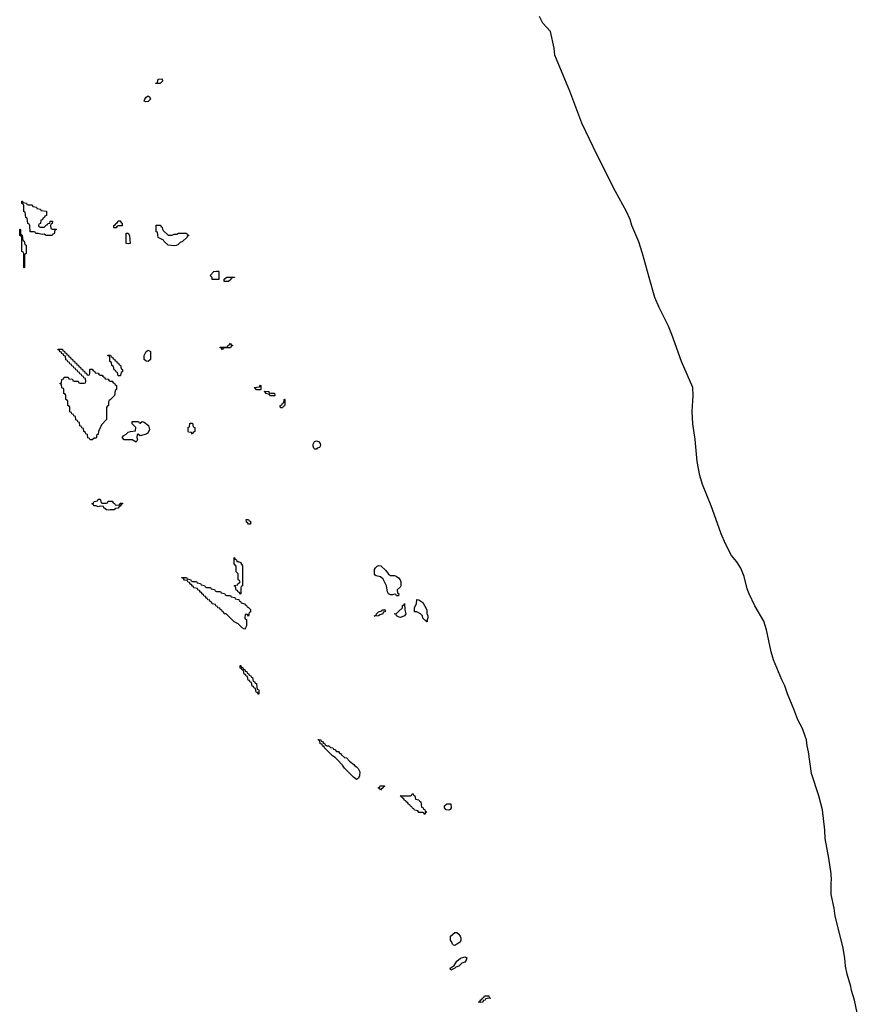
# Model space of a CAD drawing. Header units: inches. Extents: x 2886961 to 3052306, y 543424 to 918523.
# Tile 73 of 117: x 3035486 to 3043850, y 725289 to 735125. Entities that reach past the tile are written whole.
import ezdxf

# ---------------------------------------------------------------- set-up
doc = ezdxf.new("R2010")
doc.units = ezdxf.units.IN
doc.header["$MEASUREMENT"] = 0
for name, color, linetype in [('D0732', 7, 'Continuous'), ('D0733', 7, 'Continuous'), ('D0742', 7, 'Continuous'), ('D0743', 7, 'Continuous')]:
    doc.layers.add(name, color=color, linetype=linetype)

msp = doc.modelspace()

# ---------------------------------------------------------------- linework, layer by layer
at = {"layer": 'D0732', "color": 6}
for points in [[(3037654, 729714), (3037666, 729714), (3037690, 729702), (3037710.6, 729670), (3037711.3, 729470), (3037698, 729462), (3037694, 729450), (3037694, 729390), (3037690, 729386), (3037682, 729402), (3037667.3, 729407.3), (3037662, 729422), (3037647.3, 729427.3), (3037642, 729462), (3037626, 729470), (3037630, 729474), (3037662, 729478), (3037667.3, 729492.7), (3037682, 729498), (3037686, 729510), (3037682, 729522), (3037666, 729530), (3037666, 729590), (3037648.9, 729608.8), (3037647.3, 729667.3), (3037628.7, 729690), (3037628, 729752), (3037631.1, 729751.2), (3037634, 729746), (3037634, 729734), (3037652, 729730)], [(3039250, 729368), (3039242, 729382), (3039230, 729386), (3039210, 729378), (3039190, 729378), (3039168, 729390), (3039158, 729410), (3039148, 729470), (3039115.5, 729535.5), (3039090, 729559), (3039046, 729570), (3039035.3, 729575.3), (3039030, 729586), (3039030, 729634), (3039038, 729650), (3039054, 729666), (3039070, 729671.3), (3039090.7, 729670.7), (3039142, 729622), (3039170, 729584.7), (3039190, 729572), (3039228.4, 729571.6), (3039246.4, 729566.4), (3039270, 729550.6), (3039286, 729530), (3039291.6, 729508.4), (3039292, 729470), (3039283.6, 729456.4), (3039254, 729430), (3039258, 729398), (3039272, 729390), (3039270, 729368)], [(3037210, 729514), (3037250, 729514), (3037258, 729498), (3037292.7, 729492.7), (3037298, 729478), (3037332.7, 729472.7), (3037338, 729458), (3037350, 729454), (3037390, 729454), (3037398, 729438), (3037432.7, 729432.7), (3037438, 729418), (3037450, 729414), (3037490, 729414), (3037498, 729398), (3037530, 729394), (3037538, 729378), (3037550, 729374), (3037590, 729374), (3037598, 729358), (3037632.7, 729352.7), (3037638, 729338), (3037672.7, 729332.7), (3037678, 729318), (3037690, 729314), (3037698, 729298), (3037734, 729290), (3037738, 729278), (3037750, 729274), (3037758, 729258), (3037770, 729254), (3037790, 729232), (3037790.6, 729209.4), (3037790, 729206), (3037778, 729202), (3037770, 729166), (3037762, 729182), (3037750, 729186), (3037738, 729182), (3037734, 729150), (3037738, 729138), (3037752, 729132), (3037750.8, 729070), (3037742, 729050), (3037730, 729038), (3037708, 729050), (3037668.7, 729088.7), (3037628, 729110), (3037548, 729188), (3037528, 729190), (3037526, 729206), (3037510, 729208), (3037506, 729226), (3037490, 729228), (3037486, 729246), (3037466, 729250), (3037462, 729262), (3037446, 729270), (3037442, 729282), (3037408, 729290), (3037406, 729306), (3037388, 729310), (3037386, 729326), (3037366, 729330), (3037362, 729342), (3037350, 729346), (3037342, 729362), (3037326, 729370), (3037322, 729382), (3037310, 729386), (3037302, 729402), (3037290, 729406), (3037282, 729422), (3037266, 729430), (3037262, 729442), (3037226, 729450), (3037222, 729462), (3037210, 729466), (3037202, 729482), (3037190, 729486), (3037182, 729502), (3037166, 729510), (3037162, 729522), (3037130, 729526), (3037122, 729542), (3037106, 729550), (3037106, 729554), (3037150, 729554), (3037158, 729538), (3037192.7, 729532.7), (3037198, 729518)], [(3039290, 729154), (3039275.3, 729155.3), (3039248.9, 729168.8), (3039246, 729186), (3039226, 729190), (3039250, 729192), (3039270, 729211.3), (3039308, 729250), (3039310, 729274), (3039322, 729278), (3039330, 729294), (3039331, 729230), (3039341, 729190), (3039330, 729168.7)], [(3039550, 729108.7), (3039542, 729122), (3039530, 729126), (3039510, 729146), (3039508, 729168), (3039488.4, 729188.4), (3039450, 729208), (3039428, 729210), (3039428.9, 729251.2), (3039448, 729290), (3039450, 729332), (3039470, 729330.7), (3039510, 729302), (3039550.8, 729230), (3039552, 729192), (3039562, 729170), (3039562, 729150), (3039554, 729130), (3039554, 729110)], [(3039026, 729166), (3039034, 729174), (3039046, 729174), (3039048, 729190), (3039069.1, 729210.9), (3039102, 729218), (3039106, 729230), (3039134, 729230), (3039134, 729210), (3039114, 729206), (3039112, 729190), (3039081, 729179), (3039070, 729169)], [(3037870, 728386), (3037862, 728402), (3037847.3, 728407.3), (3037842, 728442), (3037827.3, 728447.3), (3037822, 728462), (3037807.3, 728467.3), (3037802, 728502), (3037787.3, 728507.3), (3037782, 728522), (3037767.3, 728527.3), (3037762, 728562), (3037747.3, 728567.3), (3037742, 728582), (3037727.3, 728587.3), (3037722, 728622), (3037707.3, 728627.3), (3037702, 728642), (3037687.3, 728647.3), (3037687.3, 728672.7), (3037692.7, 728672.7), (3037698, 728658), (3037712.7, 728652.7), (3037718, 728638), (3037732.7, 728632.7), (3037738, 728618), (3037752.7, 728612.7), (3037758, 728598), (3037770, 728594), (3037778, 728578), (3037794, 728570), (3037798, 728558), (3037810, 728554), (3037818, 728518), (3037830, 728514), (3037838, 728498), (3037850, 728494), (3037852.7, 728452.7), (3037858, 728438), (3037870, 728434), (3037872.7, 728427.3), (3037874, 728386)], [(3038650, 727814), (3038670, 727814), (3038678, 727798), (3038690, 727794), (3038699.6, 727779.6), (3038730, 727754), (3038750, 727752), (3038778, 727718), (3038823.6, 727683.6), (3038831.3, 727671.3), (3038850, 727662), (3038865.4, 727645.4), (3038882, 727610), (3038878.8, 727570), (3038870, 727548.7), (3038850, 727535.3), (3038818.6, 727558.6), (3038729.3, 727649.3), (3038710, 727678), (3038654.6, 727734.6), (3038634.6, 727754.6), (3038608, 727770), (3038528, 727850), (3038526, 727866), (3038510, 727868), (3038506, 727886), (3038488, 727890), (3038482, 727922), (3038470, 727926), (3038467.3, 727932.7), (3038494, 727930), (3038498, 727918), (3038510, 727914), (3038518, 727898), (3038534, 727890), (3038538, 727878), (3038551.6, 727871.6), (3038574, 727870), (3038590, 727854), (3038614, 727850), (3038618, 727838), (3038632.7, 727832.7)], [(3039090, 727428), (3039082, 727442), (3039066, 727450), (3039082, 727458), (3039086, 727470), (3039130, 727472), (3039130, 727466), (3039118, 727462), (3039114, 727450), (3039098, 727442)], [(3039530, 727186), (3039522, 727202), (3039510, 727206), (3039470, 727206), (3039462, 727222), (3039427.3, 727227.3), (3039422, 727242), (3039407.3, 727247.3), (3039402, 727262), (3039387.3, 727267.3), (3039382, 727282), (3039370, 727286), (3039362, 727302), (3039346, 727310), (3039342, 727322), (3039330, 727326), (3039322, 727342), (3039306, 727350), (3039302, 727362), (3039286, 727370), (3039387.3, 727372.7), (3039402, 727378), (3039406, 727390), (3039414, 727390), (3039418, 727378), (3039432, 727370), (3039438, 727338), (3039470, 727332), (3039478, 727318), (3039492.7, 727312.7), (3039498, 727258), (3039514, 727250), (3039518, 727238), (3039530, 727234), (3039534, 727214), (3039551.3, 727210), (3039538, 727202)], [(3039770, 727229), (3039746, 727230), (3039728, 727250), (3039728, 727270), (3039750, 727291.3), (3039790, 727292), (3039794, 727250), (3039783.6, 727236.4)], [(3039830, 725875.3), (3039818, 725878), (3039808.4, 725888.4), (3039802, 725910), (3039789, 725930), (3039788, 725970), (3039830, 726004.7), (3039850, 726004.7), (3039870, 725991), (3039884.7, 725970), (3039891, 725950), (3039891.3, 725930), (3039884.7, 725910), (3039850, 725889)], [(3039790, 725629.4), (3039786, 725650), (3039823.1, 725676.9), (3039850, 725718), (3039889, 725751), (3039930, 725762), (3039950, 725754), (3039944.7, 725730), (3039930.8, 725709.2), (3039902, 725698), (3039872, 725670), (3039839.6, 725660.4), (3039831.3, 725650)]]:
    msp.add_lwpolyline(points, close=True, dxfattribs=at)
at = {"layer": 'D0733', "color": 6}
for points in [[(3036846, 734486), (3036846, 734490), (3036862, 734498), (3036870, 734532), (3036910, 734534), (3036912, 734510), (3036890, 734489)], [(3036744, 734304), (3036728.7, 734310), (3036735.3, 734330), (3036749.4, 734350.6), (3036770, 734364.7), (3036784.7, 734350), (3036790.8, 734330), (3036770, 734309)], [(3035570, 733274), (3035610, 733274), (3035618, 733258), (3035652.7, 733252.7), (3035658, 733238), (3035692.7, 733232.7), (3035698, 733218), (3035752.7, 733212.7), (3035754, 733170), (3035738, 733162), (3035730, 733146), (3035718, 733142), (3035712.7, 733127.3), (3035698, 733122), (3035694, 733090), (3035678, 733082), (3035674, 733070), (3035678, 733058), (3035690, 733054), (3035730, 733054), (3035750, 733074), (3035762, 733078), (3035766, 733090), (3035786, 733094), (3035788.7, 733111.3), (3035812.7, 733112.7), (3035811.6, 733088.4), (3035798, 733082), (3035794, 733070), (3035798, 733038), (3035810, 733034), (3035850, 733034), (3035854, 733030), (3035838, 733022), (3035830, 732986), (3035818, 732982), (3035810, 732968), (3035750, 732969.2), (3035730, 732982), (3035710, 732979), (3035670, 732989.2), (3035646, 732990), (3035642, 733002), (3035630, 733006), (3035590, 733006), (3035586, 733070), (3035582, 733082), (3035568.4, 733088.4), (3035562, 733142), (3035548.4, 733148.4), (3035542, 733202), (3035528.4, 733208.4), (3035526, 733270), (3035522, 733282), (3035508.4, 733288.4), (3035507.3, 733312.7), (3035512.7, 733312.7), (3035518, 733298), (3035552.7, 733292.7), (3035558, 733278)], [(3036430, 733046), (3036426, 733050), (3036426, 733070), (3036442, 733078), (3036446, 733090), (3036462, 733098), (3036470, 733114), (3036490, 733114), (3036498, 733098), (3036510, 733094), (3036510, 733066), (3036470, 733066), (3036458, 733062), (3036450, 733046)], [(3035530, 732646), (3035526, 732650), (3035526, 732790), (3035522, 732802), (3035506, 732810), (3035506, 732950), (3035502, 732962), (3035486, 732970), (3035486, 733030), (3035490, 733034), (3035494, 733030), (3035494, 732990), (3035498, 732978), (3035511.6, 732971.6), (3035518, 732918), (3035530, 732914), (3035538, 732878), (3035550, 732874), (3035551.6, 732868.4), (3035552, 732790), (3035538, 732782), (3035534, 732770), (3035534, 732650)], [(3036970, 732974), (3037010, 732974), (3037030, 732982), (3037056.4, 732983.6), (3037071.6, 732991.6), (3037150, 732994), (3037158, 732978), (3037174, 732970), (3037158, 732962), (3037154, 732950), (3037111.3, 732910), (3037090, 732899), (3037064.9, 732875.1), (3037050, 732869.3), (3037030, 732866), (3036970, 732874), (3036929.4, 732909.4), (3036923.1, 732923.1), (3036868.9, 732948.8), (3036862, 733002), (3036850, 733006), (3036847.3, 733012.7), (3036847.3, 733072.7), (3036890, 733074), (3036898, 733058), (3036910, 733054), (3036911.3, 733031.3), (3036919.6, 733019.6)], [(3036570, 732885.2), (3036549.3, 732890), (3036550, 732994), (3036570, 732994), (3036582, 732970), (3036590, 732889.5)], [(3037470, 732528), (3037408.7, 732530), (3037408, 732548), (3037389.1, 732570.9), (3037426, 732610), (3037450, 732614), (3037470, 732614), (3037474, 732610), (3037474, 732530)], [(3037570, 732508.7), (3037529.1, 732509.1), (3037527.3, 732532.7), (3037552.7, 732552.7), (3037630, 732554), (3037630, 732548), (3037598, 732542), (3037594, 732530)], [(3036170, 731574), (3036182, 731578), (3036186, 731590), (3036186, 731630), (3036190, 731634), (3036210, 731634), (3036218, 731618), (3036232.7, 731612.7), (3036238, 731598), (3036270, 731594), (3036278, 731578), (3036290, 731574), (3036310, 731574), (3036318, 731558), (3036332.7, 731552.7), (3036338, 731538), (3036370, 731534), (3036378, 731518), (3036390, 731514), (3036410, 731514), (3036418, 731498), (3036432.7, 731492.7), (3036438, 731478), (3036454, 731470), (3036452, 731430), (3036438, 731422), (3036431.3, 731370), (3036390, 731326), (3036378, 731322), (3036372.7, 731307.3), (3036371.3, 731270), (3036358, 731262), (3036354, 731250), (3036351.3, 731130), (3036302, 731078), (3036272, 731010), (3036270, 730986), (3036254, 730970), (3036254, 730950), (3036250, 730946), (3036230, 730946), (3036210, 730928.7), (3036188.4, 730928.4), (3036182, 730942), (3036167.3, 730947.3), (3036162, 730982), (3036147.3, 730987.3), (3036142, 731002), (3036126, 731010), (3036122, 731042), (3036107.3, 731047.3), (3036102, 731062), (3036087.3, 731067.3), (3036082, 731102), (3036067.3, 731107.3), (3036062, 731122), (3036047.3, 731127.3), (3036042, 731162), (3036027.3, 731167.3), (3036022, 731182), (3036007.3, 731187.3), (3036002, 731202), (3035987.3, 731207.3), (3035986, 731250), (3035982, 731262), (3035966, 731270), (3035966, 731310), (3035962, 731322), (3035946, 731330), (3035946, 731370), (3035942, 731382), (3035926, 731390), (3035926, 731430), (3035922, 731442), (3035907.3, 731447.3), (3035902, 731482), (3035886, 731490), (3035902, 731498), (3035906, 731530), (3035922, 731538), (3035930, 731554), (3035970, 731554), (3035978, 731538), (3036012.7, 731532.7), (3036018, 731518), (3036030, 731514), (3036070, 731514), (3036078, 731498), (3036090, 731494), (3036130, 731494), (3036142, 731498), (3036146, 731510), (3036142, 731542), (3036127.3, 731547.3), (3036122, 731562), (3036107.3, 731567.3), (3036102, 731582), (3036087.3, 731587.3), (3036082, 731602), (3036067.3, 731607.3), (3036062, 731622), (3036047.3, 731627.3), (3036042, 731642), (3036027.3, 731647.3), (3036022, 731662), (3036007.3, 731667.3), (3036002, 731682), (3035987.3, 731687.3), (3035982, 731702), (3035967.3, 731707.3), (3035962, 731722), (3035947.3, 731727.3), (3035942, 731762), (3035927.3, 731767.3), (3035922, 731782), (3035907.3, 731787.3), (3035902, 731802), (3035887.3, 731807.3), (3035882, 731822), (3035867.3, 731827.3), (3035870, 731834), (3035912.7, 731832.7), (3035918, 731818), (3035932.7, 731812.7), (3035938, 731798), (3035952.7, 731792.7), (3035958, 731778), (3035972.7, 731772.7), (3035978, 731758), (3035992.7, 731752.7), (3035998, 731738), (3036012.7, 731732.7), (3036018, 731718), (3036032.7, 731712.7), (3036038, 731698), (3036052.7, 731692.7), (3036058, 731678), (3036072.7, 731672.7), (3036078, 731658), (3036092.7, 731652.7), (3036098, 731638), (3036112.7, 731632.7), (3036118, 731618), (3036132.7, 731612.7), (3036138, 731598), (3036152.7, 731592.7), (3036158, 731578)], [(3037510, 731826), (3037502, 731842), (3037487.3, 731847.3), (3037487.3, 731852.7), (3037550, 731854), (3037562, 731858), (3037567.3, 731872.7), (3037582, 731878), (3037590, 731894), (3037598, 731878), (3037614, 731870), (3037598, 731862), (3037590, 731846), (3037530, 731846), (3037518, 731842)], [(3036470, 731566), (3036462, 731602), (3036450, 731606), (3036442, 731622), (3036428.4, 731628.4), (3036422, 731662), (3036406, 731670), (3036402, 731702), (3036386, 731710), (3036386, 731750), (3036382, 731762), (3036367.3, 731767.3), (3036367.3, 731772.7), (3036392.7, 731772.7), (3036398, 731758), (3036412.7, 731752.7), (3036418, 731738), (3036432.7, 731732.7), (3036438, 731718), (3036452.7, 731712.7), (3036458, 731698), (3036472.7, 731692.7), (3036478, 731678), (3036492.7, 731672.7), (3036498, 731638), (3036511.3, 731631.3), (3036511.1, 731611.2), (3036510, 731606), (3036498, 731602), (3036494, 731570), (3036490, 731566)], [(3036770, 731709.2), (3036750, 731714), (3036729.5, 731729.5), (3036728.7, 731750), (3036729, 731770), (3036749, 731810), (3036770, 731822), (3036791, 731810), (3036790.8, 731730)], [(3037850, 731426), (3037842, 731442), (3037830, 731446), (3037828.4, 731451.6), (3037882, 731458), (3037890, 731474), (3037894, 731470), (3037894, 731430), (3037890, 731426)], [(3037992.7, 731392.7), (3038030, 731394), (3038034, 731370), (3038030, 731368), (3037990, 731368), (3037982, 731382), (3037946, 731390), (3037942, 731402), (3037926, 731410), (3037930, 731414), (3037968, 731412), (3037974, 731410), (3037978, 731398)], [(3038090, 731248), (3038088, 731270), (3038102, 731278), (3038110, 731294), (3038122, 731298), (3038126, 731330), (3038130, 731334), (3038134, 731330), (3038132.7, 731272.7), (3038130, 731266), (3038118, 731262), (3038110, 731248)], [(3036688.4, 730968.4), (3036670, 730986), (3036658, 730982), (3036654, 730950), (3036662, 730930), (3036650, 730906), (3036609, 730929), (3036528.9, 730928.8), (3036508, 730950), (3036526, 730970), (3036550, 730984.7), (3036570, 731004.7), (3036592.7, 731012.7), (3036642, 731018), (3036646, 731050), (3036608.4, 731088.4), (3036609.1, 731110.9), (3036671.1, 731111.2), (3036678, 731098), (3036690, 731094), (3036708.9, 731111.2), (3036730, 731104.7), (3036770.9, 731070.9), (3036782, 731030), (3036764.7, 730995.3), (3036738, 730982)], [(3037210, 730986), (3037202, 731002), (3037170, 731006), (3037168, 731010), (3037168.9, 731051.2), (3037182, 731058), (3037186, 731090), (3037190, 731094), (3037212.7, 731092.7), (3037218, 731058), (3037234, 731050), (3037234, 731010), (3037218, 731002)], [(3038434.6, 730834.6), (3038423.2, 730843.2), (3038416.4, 730863.6), (3038416.4, 730883.6), (3038428.7, 730910), (3038450, 730917.3), (3038470, 730910.7), (3038484.7, 730890), (3038491.3, 730870), (3038478.8, 730850), (3038470, 730847.1), (3038456.7, 730843.3), (3038450, 730836)], [(3036310, 730294), (3036350, 730294), (3036362, 730298), (3036370, 730314), (3036410, 730314), (3036418, 730298), (3036432.7, 730292.7), (3036438, 730278), (3036450, 730274), (3036482, 730278), (3036490, 730294), (3036514, 730294), (3036514, 730290), (3036498, 730282), (3036490, 730266), (3036478, 730262), (3036470, 730246), (3036438, 730242), (3036430, 730228.7), (3036390, 730228.7), (3036370, 730224), (3036351.1, 730228.8), (3036326, 730250), (3036322, 730262), (3036290, 730266), (3036270, 730258), (3036248.7, 730268.7), (3036226, 730270), (3036222, 730282), (3036206, 730290), (3036222, 730298), (3036228.4, 730311.6), (3036262, 730318), (3036270, 730334), (3036290, 730334), (3036294, 730330), (3036298, 730298)], [(3037770, 730086), (3037762, 730102), (3037750, 730106), (3037747.3, 730132.7), (3037770, 730132), (3037778, 730118), (3037790, 730114), (3037790, 730086)]]:
    msp.add_lwpolyline(points, close=True, dxfattribs=at)
at = {"layer": 'D0742', "color": 6}
msp.add_lwpolyline([(3043850, 725202), (3043820.5, 725330), (3043792.3, 725427.7), (3043786.9, 725466.9), (3043750, 725588.7), (3043732, 725670), (3043726.6, 725750), (3043707.2, 725867.2), (3043629.6, 726170), (3043619.3, 726250), (3043590, 726386), (3043589, 726510), (3043593.2, 726530), (3043589.1, 726590.9), (3043567.2, 726747.2), (3043530, 726946), (3043526.6, 727030), (3043501.3, 727230), (3043464.7, 727370), (3043392.9, 727592.9), (3043363.7, 727810), (3043349.6, 727870), (3043341.6, 727930), (3043330, 727968.7), (3043302.9, 728042.9), (3043256.9, 728130), (3043217.6, 728237.6), (3043152.6, 728390), (3043126, 728470), (3043095.1, 728530), (3043014.5, 728730), (3042991.1, 728810), (3042943.1, 729030), (3042915.1, 729115.1), (3042828.4, 729270), (3042769.8, 729390), (3042750, 729439), (3042721.3, 729561.3), (3042685.8, 729645.8), (3042646.6, 729710), (3042593, 729773), (3042534.5, 729890), (3042491.8, 729990), (3042488.1, 730000)], dxfattribs=at)
msp.add_lwpolyline([(3040090, 725306), (3040068, 725310), (3040082, 725318), (3040090, 725334), (3040102, 725338), (3040107.3, 725352.7), (3040122, 725358), (3040127.3, 725372.7), (3040170, 725372), (3040174, 725354), (3040192, 725350), (3040152.7, 725347.3), (3040138, 725342), (3040134, 725330), (3040112.7, 725327.3), (3040110, 725308.7)], close=True, dxfattribs=at)
at = {"layer": 'D0743', "color": 6}
msp.add_lwpolyline([(3042488.1, 730000), (3042389.7, 730270), (3042303.2, 730483.2), (3042276.1, 730570), (3042249.8, 730710), (3042229.8, 730930), (3042207.9, 731087.9), (3042200.3, 731210), (3042209.7, 731370), (3042207.6, 731450), (3042096, 731710), (3041998.8, 731978.8), (3041963.6, 732063.6), (3041871.2, 732250), (3041829.8, 732349.8), (3041770, 732549), (3041705.4, 732790), (3041667.4, 732907.4), (3041598.9, 733070), (3041582, 733130), (3041544.7, 733210), (3041434.7, 733410), (3041251.1, 733770), (3041100.4, 734090), (3040980.4, 734410), (3040831.3, 734770), (3040821.4, 734841.4), (3040786.8, 735006.8), (3040710, 735089.3), (3040675.3, 735155.3)], dxfattribs=at)

doc.saveas('drawing.dxf')
